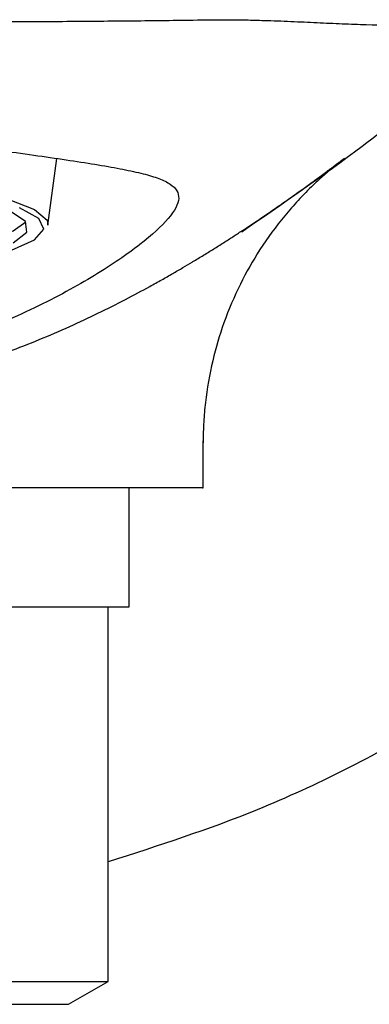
# Model space of a CAD drawing. Header units: millimetres. Extents: x 4299.919 to 4300.139, y 1855.893 to 1856.022.
# Tile 3 of 6: x 4299.996 to 4300.005, y 1855.913 to 1855.937. Entities that reach past the tile are written whole.
import ezdxf

# ---------------------------------------------------------------- set-up
doc = ezdxf.new("R2010")
doc.units = ezdxf.units.MM
doc.layers.add('SANINDUSA', color=3, linetype='Continuous')

msp = doc.modelspace()

# ---------------------------------------------------------------- linework, layer by layer
at = {"layer": 'SANINDUSA'}
for p, q in [((4299.996974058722, 1855.932255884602), (4299.997197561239, 1855.933939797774)), ((4300.000878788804, 1855.925649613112), (4300.000878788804, 1855.926831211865)), ((4299.999014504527, 1855.922649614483), (4299.999014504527, 1855.925649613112)), ((4299.977014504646, 1855.922649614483), (4299.999014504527, 1855.922649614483)), ((4299.99849200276, 1855.913226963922), (4299.99849200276, 1855.922649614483)), ((4299.977537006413, 1855.913226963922), (4299.99849200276, 1855.913226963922)), ((4299.997492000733, 1855.912649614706), (4299.99849200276, 1855.913226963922)), ((4299.978537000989, 1855.912649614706), (4299.997492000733, 1855.912649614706))]:
    msp.add_line(p, q, dxfattribs=at)
at = {"layer": 'SANINDUSA', "flags": 128}
for points in [[(4299.979054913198, 1855.932255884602), (4299.979056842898, 1855.932323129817), (4299.979292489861, 1855.932597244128), (4299.97988521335, 1855.932858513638), (4299.980810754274, 1855.933096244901), (4299.98203121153, 1855.933300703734), (4299.983496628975, 1855.933463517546), (4299.985147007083, 1855.933578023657), (4299.986914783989, 1855.933639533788), (4299.988727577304, 1855.93364552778), (4299.990511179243, 1855.933595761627), (4299.992192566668, 1855.933492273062), (4299.993702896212, 1855.933339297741), (4299.99498035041, 1855.93314309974), (4299.995972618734, 1855.932911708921), (4299.996639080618, 1855.932654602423), (4299.996952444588, 1855.932382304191), (4299.996974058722, 1855.932255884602)], [(4299.996053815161, 1855.931628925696), (4299.996639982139, 1855.931887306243), (4299.996873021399, 1855.932158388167), (4299.996743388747, 1855.932431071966), (4299.996256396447, 1855.932694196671)], [(4299.996098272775, 1855.931817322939), (4299.996440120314, 1855.932081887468), (4299.996413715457, 1855.932351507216), (4299.996020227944, 1855.93261439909)], [(4299.989896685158, 1855.931236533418), (4299.99157033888, 1855.931323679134), (4299.993088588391, 1855.931461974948), (4299.994385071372, 1855.931645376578), (4299.995403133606, 1855.93186586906), (4299.996098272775, 1855.932113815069), (4299.996418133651, 1855.932345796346)]]:
    msp.add_lwpolyline(points, dxfattribs=at)
at = {"layer": 'SANINDUSA'}
for points, knots in [([(4300.001038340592, 1855.937419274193), (4300.000496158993, 1855.937411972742), (4299.999403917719, 1855.937397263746), (4299.997751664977, 1855.937382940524), (4299.996070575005, 1855.937372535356), (4299.994355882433, 1855.937365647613), (4299.992603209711, 1855.93736121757), (4299.990808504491, 1855.937358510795), (4299.98959756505, 1855.937357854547), (4299.98898445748, 1855.937357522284)], [0, 0, 0, 0, 0.1349876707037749, 0.2719367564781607, 0.4112743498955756, 0.5533967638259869, 0.6986707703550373, 0.8474347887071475, 0.9999999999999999, 0.9999999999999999, 0.9999999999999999, 0.9999999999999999]), ([(4300.008317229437, 1855.93742795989), (4300.008314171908, 1855.937428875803), (4300.008308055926, 1855.937430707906), (4300.008289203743, 1855.937430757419), (4300.008263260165, 1855.937429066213), (4300.008229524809, 1855.937425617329), (4300.008188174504, 1855.937420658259), (4300.008106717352, 1855.937410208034), (4300.007957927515, 1855.937390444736), (4300.007702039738, 1855.937360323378), (4300.007383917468, 1855.937330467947), (4300.006880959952, 1855.937296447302), (4300.00611342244, 1855.937274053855), (4300.005192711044, 1855.937289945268), (4300.004384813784, 1855.93732097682), (4300.003750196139, 1855.937349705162), (4300.003091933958, 1855.937379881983), (4300.002489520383, 1855.937403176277), (4300.001956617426, 1855.937417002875), (4300.001498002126, 1855.937423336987), (4300.001191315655, 1855.937420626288), (4300.001038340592, 1855.937419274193)], [0, 0, 0, 0, 0.02043887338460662, 0.0408839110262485, 0.0613593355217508, 0.08188878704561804, 0.1024952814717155, 0.1232011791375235, 0.1851707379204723, 0.2476740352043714, 0.3103674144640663, 0.3735427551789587, 0.4997896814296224, 0.6267958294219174, 0.6897907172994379, 0.752480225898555, 0.8152123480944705, 0.8773166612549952, 0.9185381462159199, 0.959366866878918, 1, 1, 1, 1]), ([(4300.001850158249, 1855.932092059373), (4300.002870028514, 1855.932795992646), (4300.005233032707, 1855.934426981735), (4300.007418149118, 1855.936290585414), (4300.008660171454, 1855.937349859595)], [0, 0, 0, 0, 0.4315990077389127, 1, 1, 1, 1]), ([(4299.988014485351, 1855.93474199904), (4299.988829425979, 1855.934741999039), (4299.989630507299, 1855.934718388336), (4299.990812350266, 1855.934654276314), (4299.991202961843, 1855.934628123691), (4299.99197742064, 1855.934567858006), (4299.992361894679, 1855.934533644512), (4299.99347981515, 1855.934424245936), (4299.994186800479, 1855.934342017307), (4299.995190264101, 1855.934216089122), (4299.995516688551, 1855.934173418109), (4299.996142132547, 1855.934089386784), (4299.996439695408, 1855.934048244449), (4299.99728802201, 1855.933927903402), (4299.997795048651, 1855.933852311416), (4299.998465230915, 1855.93374069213), (4299.998672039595, 1855.933703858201), (4299.999046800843, 1855.933630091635), (4299.999215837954, 1855.933592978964), (4299.999517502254, 1855.933515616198), (4299.999650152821, 1855.933475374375), (4299.999878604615, 1855.933388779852), (4299.999974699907, 1855.93334212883), (4300.000200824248, 1855.933190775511), (4300.000271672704, 1855.933074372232), (4300.000256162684, 1855.932790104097), (4300.000166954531, 1855.932619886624), (4299.999836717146, 1855.932231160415), (4299.999597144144, 1855.932011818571), (4299.999126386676, 1855.931647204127), (4299.998950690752, 1855.931519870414), (4299.998569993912, 1855.931260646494), (4299.998364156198, 1855.931128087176), (4299.997921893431, 1855.930859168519), (4299.997685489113, 1855.93072281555), (4299.99718173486, 1855.930448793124), (4299.99691305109, 1855.930310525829), (4299.996073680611, 1855.929905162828), (4299.995467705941, 1855.929645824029), (4299.994486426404, 1855.929289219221), (4299.994147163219, 1855.929175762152), (4299.993442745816, 1855.928962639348), (4299.993082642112, 1855.928864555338), (4299.991983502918, 1855.928599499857), (4299.991223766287, 1855.928461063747), (4299.990041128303, 1855.928319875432), (4299.989637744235, 1855.928283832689), (4299.988828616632, 1855.928236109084), (4299.988422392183, 1855.928224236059), (4299.988014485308, 1855.928224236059)], [0, 0, 0, 0, 0.06249999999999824, 0.06249999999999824, 0.09374999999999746, 0.09374999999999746, 0.1249999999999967, 0.1249999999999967, 0.1874999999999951, 0.1874999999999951, 0.2187499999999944, 0.2187499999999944, 0.2499999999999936, 0.2499999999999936, 0.3124999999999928, 0.3124999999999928, 0.3437499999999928, 0.3437499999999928, 0.3749999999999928, 0.3749999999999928, 0.4062499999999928, 0.4062499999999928, 0.4374999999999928, 0.4374999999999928, 0.4999999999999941, 0.4999999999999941, 0.5624999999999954, 0.5624999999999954, 0.6249999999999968, 0.6249999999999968, 0.6562499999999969, 0.6562499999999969, 0.687499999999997, 0.687499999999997, 0.7187499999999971, 0.7187499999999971, 0.7499999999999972, 0.7499999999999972, 0.8124999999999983, 0.8124999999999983, 0.8437499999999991, 0.8437499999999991, 0.8749999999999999, 0.8749999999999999, 0.9375000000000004, 0.9375000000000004, 0.9687500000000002, 0.9687500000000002, 1, 1, 1, 1]), ([(4300.004432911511, 1855.933936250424), (4300.004349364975, 1855.933871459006), (4300.004176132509, 1855.933737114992), (4300.003916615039, 1855.933517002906), (4300.003607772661, 1855.933234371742), (4300.003274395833, 1855.932895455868), (4300.002809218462, 1855.932363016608), (4300.002303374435, 1855.931670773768), (4300.001789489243, 1855.930766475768), (4300.001390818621, 1855.929828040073), (4300.001094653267, 1855.928828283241), (4300.000948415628, 1855.927987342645), (4300.000896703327, 1855.92738558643), (4300.000880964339, 1855.927047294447), (4300.000879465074, 1855.926872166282), (4300.000878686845, 1855.926781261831)], [0, 0, 0, 0, 0.03832067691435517, 0.07945733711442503, 0.12330805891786, 0.1900413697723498, 0.2516531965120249, 0.3794909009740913, 0.5000296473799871, 0.6279407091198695, 0.7481957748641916, 0.8772649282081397, 0.9365210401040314, 0.9670497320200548, 1, 1, 1, 1]), ([(4300.002277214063, 1855.932397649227), (4300.002346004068, 1855.932444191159), (4300.002482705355, 1855.932536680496), (4300.002676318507, 1855.932669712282), (4300.002859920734, 1855.932797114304), (4300.003032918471, 1855.932918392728), (4300.003195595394, 1855.933033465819), (4300.003347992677, 1855.933142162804), (4300.003490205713, 1855.933244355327), (4300.003622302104, 1855.933339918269), (4300.003744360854, 1855.93342875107), (4300.003917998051, 1855.933555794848), (4300.004116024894, 1855.933702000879), (4300.00426712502, 1855.933814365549), (4300.004351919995, 1855.933877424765), (4300.004394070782, 1855.933908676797), (4300.004419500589, 1855.933927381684), (4300.004433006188, 1855.933937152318), (4300.004432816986, 1855.933936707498), (4300.004432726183, 1855.933936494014)], [0, 0, 0, 0, 0.05260214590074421, 0.1045323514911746, 0.1558243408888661, 0.2065125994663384, 0.2566323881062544, 0.3062197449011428, 0.3553114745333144, 0.4039451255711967, 0.4521589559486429, 0.4999918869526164, 0.6263985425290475, 0.7499636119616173, 0.8122844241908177, 0.8749786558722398, 0.9198970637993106, 0.961556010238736, 1, 1, 1, 1]), ([(4300.00062168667, 1855.931341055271), (4300.000711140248, 1855.931395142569), (4300.00088888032, 1855.931502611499), (4300.001145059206, 1855.931661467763), (4300.001391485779, 1855.931816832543), (4300.001627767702, 1855.931968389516), (4300.001854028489, 1855.932115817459), (4300.002071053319, 1855.93225917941), (4300.002208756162, 1855.932351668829), (4300.002277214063, 1855.932397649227)], [0, 0, 0, 0, 0.1483153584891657, 0.2946956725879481, 0.439209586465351, 0.5819263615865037, 0.7229160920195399, 0.8622498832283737, 1, 1, 1, 1]), ([(4300.022014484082, 1855.931626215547), (4300.020287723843, 1855.930158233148), (4300.016972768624, 1855.927340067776), (4300.011967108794, 1855.923167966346), (4300.007097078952, 1855.919892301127), (4300.002550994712, 1855.917542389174), (4299.999752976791, 1855.916641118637), (4299.99849200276, 1855.916234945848)], [0, 0, 0, 0, 0.2399252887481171, 0.4605975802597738, 0.6892642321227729, 0.8599616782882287, 1, 1, 1, 1]), ([(4299.988014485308, 1855.927649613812), (4299.988151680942, 1855.927650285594), (4299.988425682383, 1855.927651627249), (4299.988835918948, 1855.927662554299), (4299.989244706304, 1855.927680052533), (4299.989652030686, 1855.927704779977), (4299.990057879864, 1855.927736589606), (4299.990462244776, 1855.927775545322), (4299.990865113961, 1855.927821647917), (4299.991266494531, 1855.927874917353), (4299.992145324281, 1855.928007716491), (4299.993465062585, 1855.928276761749), (4299.994891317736, 1855.928689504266), (4299.995972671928, 1855.929068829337), (4299.996767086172, 1855.929379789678), (4299.997521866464, 1855.92970500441), (4299.998247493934, 1855.93004480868), (4299.998922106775, 1855.930384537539), (4299.999448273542, 1855.930666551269), (4299.999836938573, 1855.930883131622), (4300.000114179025, 1855.931041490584), (4300.000370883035, 1855.931191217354), (4300.000525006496, 1855.931283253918), (4300.000601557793, 1855.931328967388)], [0, 0, 0, 0, 0.02769620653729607, 0.05531371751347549, 0.08286960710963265, 0.110381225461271, 0.1378661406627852, 0.1653420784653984, 0.1928268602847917, 0.2203383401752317, 0.2478943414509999, 0.3745664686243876, 0.497633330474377, 0.5610798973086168, 0.6229944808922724, 0.6868201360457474, 0.7485474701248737, 0.8126278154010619, 0.8742544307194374, 0.9065153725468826, 0.9381577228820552, 0.9692836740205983, 1, 1, 1, 1]), ([(4300.000859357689, 1855.925649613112), (4300.00086519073, 1855.925649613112), (4300.000923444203, 1855.925649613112), (4300.000691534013, 1855.925649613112), (4300.000132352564, 1855.925649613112), (4299.999203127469, 1855.925649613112), (4299.998176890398, 1855.925649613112), (4299.997224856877, 1855.925649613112), (4299.996448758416, 1855.925649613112), (4299.995614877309, 1855.925649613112), (4299.994728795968, 1855.925649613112), (4299.993484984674, 1855.925649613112), (4299.991898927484, 1855.925649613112), (4299.989948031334, 1855.925649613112), (4299.988663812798, 1855.925649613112), (4299.988014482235, 1855.925649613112)], [0, 0, 0, 0, 0.01195124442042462, 0.119354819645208, 0.2267151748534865, 0.3340761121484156, 0.4398517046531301, 0.4926024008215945, 0.5453526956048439, 0.5981032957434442, 0.6508538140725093, 0.703604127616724, 0.8093543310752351, 0.9036051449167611, 1, 1, 1, 1])]:
    msp.add_open_spline(points, degree=3, knots=knots, dxfattribs=at)
msp.add_open_spline([(4300.000601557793, 1855.931328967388), (4300.000608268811, 1855.931332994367), (4300.000614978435, 1855.931337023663), (4300.00062168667, 1855.931341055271)], degree=3, dxfattribs=at)

doc.saveas('drawing.dxf')
